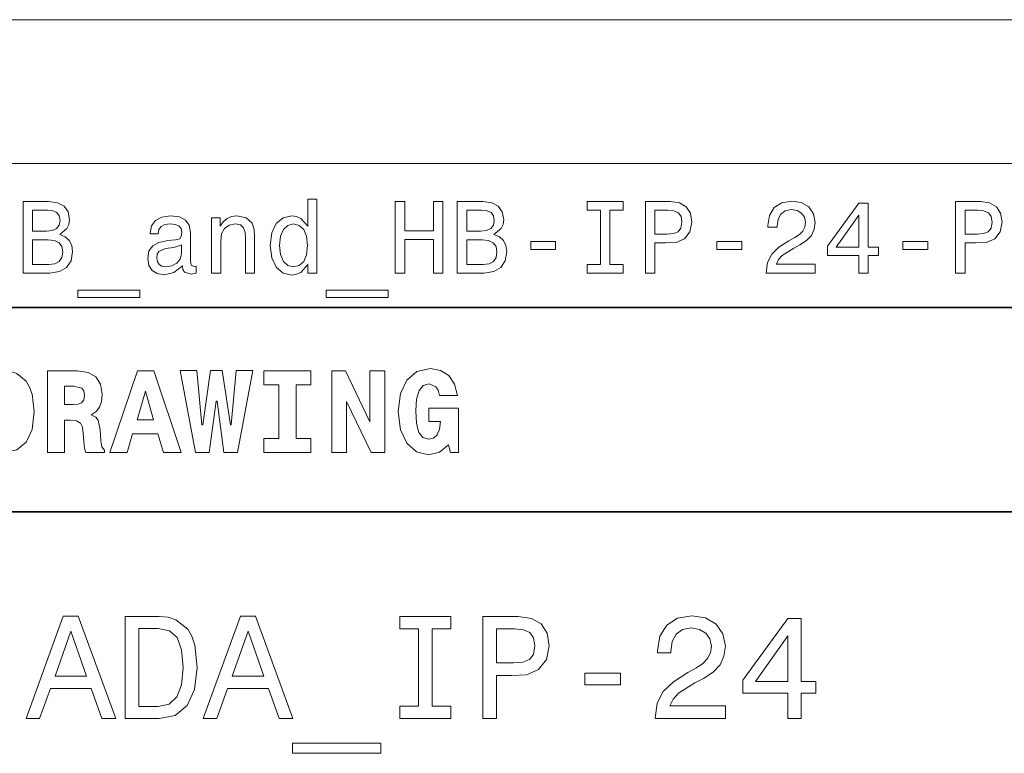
# Model space of a CAD drawing. Extents: x 0 to 420, y 0 to 297.
# Tile 12 of 19: x 263 to 311, y 48 to 84. Entities that reach past the tile are written whole.
import ezdxf

# ---------------------------------------------------------------- set-up
doc = ezdxf.new("R2010")
doc.units = 0

msp = doc.modelspace()

# ---------------------------------------------------------------- linework, layer by layer
at = {"color": 7, "lineweight": 13}
for p, q in [((215.949646, 84.093658), (410, 84.093658)), ((215.949646, 77.046829), (410, 77.046829)), ((215.949646, 70), (410, 70))]:
    msp.add_line(p, q, dxfattribs=at)
at = {"color": 7, "lineweight": 35}
for p, q in [((220, 70), (410, 70)), ((220, 60), (350, 60))]:
    msp.add_line(p, q, dxfattribs=at)
at = {"color": 7, "lineweight": 13}
for points in [[(264.638397, 73.581413), (264.991425, 73.873917), (265.082214, 74.070602), (265.112457, 74.312683), (265.046906, 74.690918), (264.85022, 74.963257), (264.532501, 75.129684), (264.088684, 75.190201), (262.843018, 75.190201), (262.843018, 71.690201), (264.159302, 71.690201), (264.628326, 71.760803), (264.976288, 71.967575), (265.193146, 72.295387), (265.268799, 72.739189), (265.223419, 73.036743), (265.102386, 73.283859), (264.905701, 73.465416)], [(276.7724, 72.108788), (276.7724, 71.690201), (277.216217, 71.690201), (277.216217, 75.311241), (276.777435, 75.311241), (276.777435, 73.984871), (276.439545, 74.368156), (276.232788, 74.458931), (275.995758, 74.494232), (275.567078, 74.393372), (275.234222, 74.110947), (275.017365, 73.657059), (274.941711, 73.046829), (275.017365, 72.4366), (275.234222, 71.977661), (275.567078, 71.690201), (275.995758, 71.594383), (276.232788, 71.629684), (276.44458, 71.720459)], [(281.054108, 71.690201), (281.523132, 71.690201), (281.523132, 73.33429), (282.92514, 73.33429), (282.92514, 71.690201), (283.389099, 71.690201), (283.389099, 75.190201), (282.92514, 75.190201), (282.92514, 73.76297), (281.523132, 73.76297), (281.523132, 75.190201), (281.054108, 75.190201)], [(285.890564, 73.581413), (286.243591, 73.873917), (286.334351, 74.070602), (286.364624, 74.312683), (286.299072, 74.690918), (286.102356, 74.963257), (285.784668, 75.129684), (285.340851, 75.190201), (284.095154, 75.190201), (284.095154, 71.690201), (285.411438, 71.690201), (285.880463, 71.760803), (286.228455, 71.967575), (286.445312, 72.295387), (286.520966, 72.739189), (286.475586, 73.036743), (286.354523, 73.283859), (286.157837, 73.465416)], [(291.10022, 72.113831), (290.454681, 72.113831), (290.454681, 71.690201), (292.209717, 71.690201), (292.209717, 72.113831), (291.564209, 72.113831), (291.564209, 74.766571), (292.209717, 74.766571), (292.209717, 75.190201), (290.454681, 75.190201), (290.454681, 74.766571), (291.10022, 74.766571)], [(293.304108, 71.690201), (293.768097, 71.690201), (293.768097, 73.16787), (294.282501, 73.16787), (294.801941, 73.193085), (295.215485, 73.369598), (295.482788, 73.712532), (295.573547, 74.181557), (295.50296, 74.615273), (295.301239, 74.932999), (294.968384, 75.124641), (294.514496, 75.190201), (293.304108, 75.190201)], [(299.209717, 71.690201), (301.615356, 71.690201), (301.615356, 72.123917), (299.71405, 72.123917), (299.819977, 72.360947), (300.001526, 72.557632), (300.56131, 72.915703), (300.858887, 73.067001), (301.191711, 73.283859), (301.428772, 73.536026), (301.564941, 73.833572), (301.615356, 74.171471), (301.529602, 74.5951), (301.292603, 74.927956), (300.929474, 75.139771), (300.460449, 75.215416), (299.976318, 75.129684), (299.608154, 74.892647), (299.371124, 74.514412), (299.290436, 74.015129), (299.290436, 73.944527), (299.749359, 73.944527), (299.749359, 73.984871), (299.794739, 74.327812), (299.930908, 74.579971), (300.147766, 74.741356), (300.435242, 74.796829), (300.727753, 74.746399), (300.944611, 74.620316), (301.085815, 74.42363), (301.13623, 74.176514), (301.100952, 73.944527), (301.005127, 73.747841), (300.84375, 73.57637), (300.621826, 73.425072), (300.32428, 73.263687), (299.830048, 72.951004), (299.482056, 72.618156), (299.275299, 72.214699), (299.209717, 71.70533)], [(308.484253, 71.690201), (308.948212, 71.690201), (308.948212, 73.16787), (309.462616, 73.16787), (309.982086, 73.193085), (310.39563, 73.369598), (310.662903, 73.712532), (310.753693, 74.181557), (310.683105, 74.615273), (310.481354, 74.932999), (310.148499, 75.124641), (309.694611, 75.190201), (308.484253, 75.190201)], [(263.992859, 73.737755), (263.306976, 73.737755), (263.306976, 74.771614), (264.033203, 74.771614), (264.305542, 74.741356), (264.497192, 74.650574), (264.61319, 74.494232), (264.653534, 74.262245), (264.608154, 74.030258), (264.487122, 73.868874), (264.280334, 73.768013)], [(285.245026, 73.737755), (284.559143, 73.737755), (284.559143, 74.771614), (285.28537, 74.771614), (285.557709, 74.741356), (285.749329, 74.650574), (285.865356, 74.494232), (285.905701, 74.262245), (285.860291, 74.030258), (285.739258, 73.868874), (285.532471, 73.768013)], [(294.388397, 74.761528), (294.690979, 74.73127), (294.912903, 74.635445), (295.044006, 74.458931), (295.089417, 74.181557), (295.038971, 73.889046), (294.902832, 73.712532), (294.670837, 73.621758), (294.353088, 73.596542), (293.768097, 73.596542), (293.768097, 74.761528)], [(303.753693, 71.690201), (304.207581, 71.690201), (304.207581, 72.557632), (304.706848, 72.557632), (304.706848, 72.961098), (304.207581, 72.961098), (304.207581, 75.114555), (303.748657, 75.114555), (302.215515, 73.001442), (302.215515, 72.557632), (303.753693, 72.557632)], [(309.568542, 74.761528), (309.871124, 74.73127), (310.093018, 74.635445), (310.224152, 74.458931), (310.269531, 74.181557), (310.219116, 73.889046), (310.082947, 73.712532), (309.850952, 73.621758), (309.533234, 73.596542), (308.948212, 73.596542), (308.948212, 74.761528)], [(270.644897, 72.043228), (270.644897, 72.028099), (270.670105, 71.856628), (270.745758, 71.735588), (271.063477, 71.639771), (271.310577, 71.680115), (271.310577, 72.023056), (271.204681, 72.007927), (271.063477, 72.073486), (271.038269, 72.275215), (271.038269, 73.677231), (270.977722, 74.035301), (270.801208, 74.28746), (270.493591, 74.438759), (270.059875, 74.494232), (269.63623, 74.433716), (269.323547, 74.262245), (269.126862, 73.994957), (269.06131, 73.64193), (269.06131, 73.611671), (269.459717, 73.611671), (269.495026, 73.823486), (269.605988, 73.974785), (269.787537, 74.065559), (270.044739, 74.100861), (270.29187, 74.075645), (270.468384, 74), (270.57428, 73.868874), (270.609589, 73.687317), (270.589417, 73.475502), (270.508728, 73.369598), (270.306976, 73.31916), (269.928741, 73.278816), (269.495026, 73.188042), (269.187378, 73.026657), (269.005829, 72.774498), (268.950348, 72.401299), (269.000793, 72.068443), (269.157135, 71.821327), (269.409302, 71.664986), (269.757263, 71.609512), (270.226288, 71.715416)], [(272.072113, 71.690201), (272.51593, 71.690201), (272.51593, 73.253601), (272.56131, 73.611671), (272.70755, 73.873917), (272.934509, 74.035301), (273.237091, 74.095818), (273.479187, 74.045387), (273.630463, 73.909218), (273.706116, 73.682274), (273.731323, 73.379684), (273.731323, 71.690201), (274.17514, 71.690201), (274.17514, 73.470459), (274.154968, 73.828529), (274.064178, 74.126083), (273.766632, 74.398415), (273.302673, 74.494232), (273.045471, 74.458931), (272.828613, 74.363113), (272.641998, 74.201729), (272.495758, 73.984871), (272.495758, 74.398415), (272.072113, 74.398415)], [(302.63913, 72.961098), (303.753693, 74.529541), (303.753693, 72.961098)], [(276.071411, 74.095818), (276.363892, 74.025215), (276.585815, 73.828529), (276.716919, 73.500717), (276.767365, 73.046829), (276.716919, 72.587898), (276.585815, 72.260086), (276.363892, 72.058357), (276.071411, 71.992798), (275.794006, 72.058357), (275.582214, 72.260086), (275.440979, 72.592941), (275.395599, 73.046829), (275.440979, 73.495674), (275.582214, 73.823486), (275.794006, 74.025215)], [(264.103821, 72.108788), (263.306976, 72.108788), (263.306976, 73.314117), (264.058441, 73.314117), (264.37616, 73.278816), (264.603088, 73.172913), (264.739258, 72.991356), (264.784668, 72.729103), (264.739258, 72.451729), (264.61319, 72.260086), (264.401367, 72.144089)], [(285.355957, 72.108788), (284.559143, 72.108788), (284.559143, 73.314117), (285.310577, 73.314117), (285.628296, 73.278816), (285.855255, 73.172913), (285.991425, 72.991356), (286.036804, 72.729103), (285.991425, 72.451729), (285.865356, 72.260086), (285.653534, 72.144089)], [(270.594452, 72.638329), (270.533936, 72.376083), (270.372559, 72.174347), (270.130463, 72.043228), (269.832916, 71.997841), (269.641296, 72.023056), (269.505127, 72.103745), (269.419373, 72.244957), (269.394165, 72.441643), (269.414337, 72.618156), (269.495026, 72.744232), (269.81781, 72.885445), (270.226288, 72.945961), (270.594452, 73.067001)], [(287.685944, 72.8451), (288.906403, 72.8451), (288.906403, 73.243515), (287.685944, 73.243515)], [(296.794037, 72.8451), (298.014496, 72.8451), (298.014496, 73.243515), (296.794037, 73.243515)], [(305.9021, 72.8451), (307.122559, 72.8451), (307.122559, 73.243515), (305.9021, 73.243515)], [(265.526001, 70.853027), (265.526001, 70.5), (268.562042, 70.5), (268.562042, 70.853027)], [(277.670105, 70.853027), (277.670105, 70.5), (280.706116, 70.5), (280.706116, 70.853027)], [(284.109528, 65.703171), (283.959656, 66.256485), (283.677246, 66.671471), (283.279541, 66.925072), (282.778107, 67.017288), (282.121033, 66.873199), (281.625366, 66.452446), (281.30835, 65.789627), (281.198853, 64.907776), (281.30835, 64.020172), (281.625366, 63.357346), (282.092224, 62.9366), (282.680115, 62.798271), (283.227661, 62.919308), (283.671478, 63.288181), (283.763702, 62.90778), (284.161377, 62.90778), (284.161377, 65.06916), (282.697418, 65.06916), (282.697418, 64.42939), (283.279541, 64.42939), (283.221924, 64.048988), (283.106628, 63.778095), (282.933716, 63.61095), (282.703186, 63.559078), (282.414978, 63.639767), (282.213257, 63.893372), (282.097992, 64.325645), (282.063416, 64.94236), (282.10376, 65.51873), (282.224792, 65.933716), (282.426514, 66.181557), (282.714691, 66.268013), (283.043243, 66.123917), (283.15274, 65.951004), (283.227661, 65.703171)], [(261.89624, 66.907776), (260.56485, 66.907776), (260.56485, 62.90778), (261.89624, 62.90778), (262.541779, 63.028816), (263.002869, 63.409222), (263.285309, 64.0317), (263.38327, 64.907776), (263.285309, 65.766571), (263.164246, 66.112389), (263.002869, 66.394814), (262.536011, 66.775215), (262.236298, 66.873199)], [(264.034576, 66.907776), (264.034576, 62.90778), (264.876068, 62.90778), (264.876068, 64.492798), (265.15274, 64.492798), (265.463989, 64.452446), (265.654175, 64.337173), (265.746399, 64.141212), (265.786743, 63.858788), (265.815552, 63.449566), (265.850159, 63.121037), (265.919312, 62.90778), (266.835724, 62.90778), (266.835724, 63.017288), (266.703186, 63.184437), (266.657043, 63.478386), (266.616699, 64.014404), (266.524506, 64.48703), (266.397705, 64.642647), (266.17868, 64.752159), (266.420746, 64.913544), (266.587891, 65.132561), (266.680115, 65.409218), (266.714691, 65.755043), (266.634003, 66.244957), (266.403442, 66.60807), (266.023041, 66.827087), (265.498566, 66.907776)], [(268.443817, 66.907776), (267.089325, 62.90778), (267.936584, 62.90778), (268.207489, 63.824207), (269.440918, 63.824207), (269.723328, 62.90778), (270.587891, 62.90778), (269.239197, 66.907776)], [(272.662842, 62.90778), (273.337189, 62.90778), (274.092224, 66.913544), (273.273773, 66.913544), (273.031708, 64.268013), (272.991364, 64.268013), (272.593658, 66.913544), (272.023071, 66.913544), (271.642639, 64.268013), (271.59079, 64.268013), (271.342957, 66.913544), (270.524506, 66.913544), (271.279541, 62.90778), (271.959656, 62.90778), (272.288177, 65.414986), (272.340057, 65.414986)], [(275.360229, 66.216141), (275.360229, 63.599422), (274.628235, 63.599422), (274.628235, 62.90778), (276.933716, 62.90778), (276.933716, 63.599422), (276.201721, 63.599422), (276.201721, 66.216141), (276.933716, 66.216141), (276.933716, 66.907776), (274.628235, 66.907776), (274.628235, 66.216141)], [(277.953888, 66.907776), (277.953888, 62.90778), (278.674347, 62.90778), (278.674347, 65.403458), (279.878967, 62.90778), (280.541779, 62.90778), (280.541779, 66.907776), (279.82132, 66.907776), (279.82132, 64.400574), (278.61673, 66.907776)], [(264.876068, 66.146973), (265.319885, 66.146973), (265.711823, 66.060516), (265.809814, 65.927956), (265.844391, 65.720459), (265.809814, 65.484146), (265.706055, 65.340057), (265.533142, 65.270889), (265.291077, 65.253601), (264.876068, 65.253601)], [(268.835724, 65.91066), (269.233429, 64.498558), (268.426514, 64.498558)], [(262.989929, 49.881123), (263.65274, 49.881123), (264.17868, 51.350864), (266.174347, 51.350864), (266.700287, 49.881123), (267.377533, 49.881123), (265.547546, 54.888329), (264.812683, 54.888329)], [(269.510071, 54.881123), (267.845825, 54.881123), (267.845825, 49.881123), (269.510071, 49.881123), (270.29538, 50.039623), (270.878967, 50.522331), (271.239197, 51.307636), (271.368866, 52.381123), (271.253601, 53.476223), (271.109497, 53.908501), (270.907776, 54.254322), (270.324219, 54.722622), (269.942352, 54.837894)], [(271.664276, 49.881123), (272.327087, 49.881123), (272.853027, 51.350864), (274.848694, 51.350864), (275.374634, 49.881123), (276.05188, 49.881123), (274.221893, 54.888329), (273.48703, 54.888329)], [(282.197418, 50.486309), (281.275208, 50.486309), (281.275208, 49.881123), (283.78241, 49.881123), (283.78241, 50.486309), (282.860229, 50.486309), (282.860229, 54.275936), (283.78241, 54.275936), (283.78241, 54.881123), (281.275208, 54.881123), (281.275208, 54.275936), (282.197418, 54.275936)], [(285.345825, 49.881123), (286.008636, 49.881123), (286.008636, 51.992073), (286.74353, 51.992073), (287.485596, 52.028095), (288.076355, 52.280258), (288.458221, 52.770172), (288.587891, 53.440201), (288.48703, 54.059795), (288.198853, 54.513687), (287.723328, 54.787464), (287.074921, 54.881123), (285.345825, 54.881123)], [(293.78241, 49.881123), (297.219025, 49.881123), (297.219025, 50.500721), (294.502869, 50.500721), (294.654175, 50.839336), (294.913544, 51.120316), (295.713257, 51.631844), (296.138336, 51.84798), (296.613831, 52.15778), (296.952454, 52.518009), (297.146973, 52.943081), (297.219025, 53.425793), (297.096558, 54.030979), (296.757935, 54.506481), (296.239197, 54.809074), (295.569153, 54.917145), (294.877533, 54.794666), (294.351593, 54.456051), (294.01297, 53.915703), (293.897705, 53.20245), (293.897705, 53.101585), (294.553314, 53.101585), (294.553314, 53.159222), (294.618164, 53.649136), (294.812683, 54.009365), (295.122498, 54.239914), (295.533142, 54.319164), (295.951019, 54.247116), (296.260803, 54.067001), (296.462524, 53.786022), (296.534576, 53.432995), (296.484161, 53.101585), (296.34726, 52.820602), (296.11673, 52.575645), (295.799713, 52.359509), (295.374634, 52.12896), (294.668579, 51.682274), (294.171478, 51.206772), (293.876099, 50.630402), (293.78241, 49.902737)], [(300.273773, 49.881123), (300.92218, 49.881123), (300.92218, 51.120316), (301.635437, 51.120316), (301.635437, 51.696686), (300.92218, 51.696686), (300.92218, 54.773052), (300.266571, 54.773052), (298.076385, 51.754322), (298.076385, 51.120316), (300.273773, 51.120316)], [(264.40921, 51.963257), (265.180115, 54.167866), (265.951019, 51.963257)], [(269.459656, 54.283138), (270.007202, 54.175072), (270.381836, 53.843658), (270.605194, 53.25288), (270.677246, 52.381123), (270.597992, 51.538181), (270.374634, 50.947407), (269.992798, 50.594379), (269.459656, 50.479107), (268.515839, 50.479107), (268.515839, 54.283138)], [(273.083557, 51.963257), (273.854462, 54.167866), (274.625366, 51.963257)], [(286.894806, 54.26873), (287.327087, 54.225502), (287.644104, 54.088615), (287.831421, 53.836452), (287.89624, 53.440201), (287.824219, 53.022331), (287.6297, 52.770172), (287.298279, 52.640488), (286.844391, 52.604465), (286.008636, 52.604465), (286.008636, 54.26873)], [(298.681549, 51.696686), (300.273773, 53.937317), (300.273773, 51.696686)], [(290.331421, 51.530979), (292.074921, 51.530979), (292.074921, 52.100143), (290.331421, 52.100143)], [(276.023041, 48.685158), (276.023041, 48.180836), (280.360229, 48.180836), (280.360229, 48.685158)]]:
    msp.add_lwpolyline(points, close=True, dxfattribs=at)

doc.saveas('drawing.dxf')
